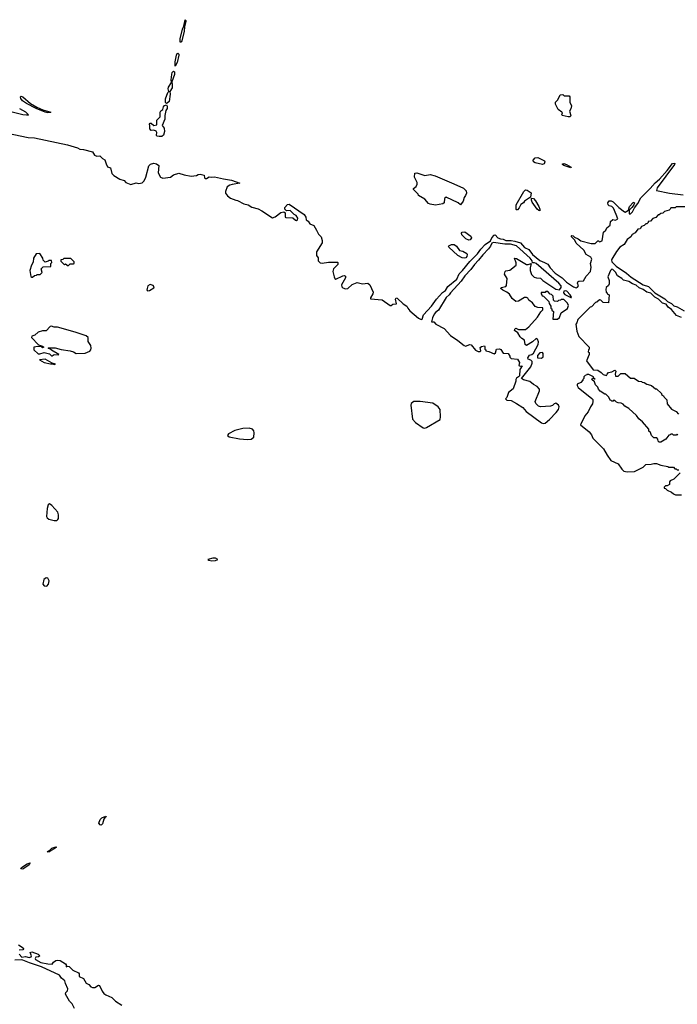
# Model space of a CAD drawing. Extents: x 2386897 to 2565480, y 579156 to 761880.
# Tile 133 of 191: x 2486810 to 2494188, y 688811 to 699861. Entities that reach past the tile are written whole.
import ezdxf

# ---------------------------------------------------------------- set-up
doc = ezdxf.new("R2010")
doc.units = 0

msp = doc.modelspace()

# ---------------------------------------------------------------- linework, layer by layer
at = {"layer": '0CON10XD'}
for points in [[(2488615, 699606), (2488612, 699611), (2488610, 699645), (2488636, 699755), (2488652, 699788), (2488665, 699861), (2488674, 699854), (2488675, 699840), (2488659, 699785), (2488655, 699728), (2488625, 699612), (2488615, 699606)], [(2488555, 699340), (2488555, 699390), (2488569, 699465), (2488575, 699480), (2488585, 699485), (2488594, 699475), (2488595, 699462), (2488575, 699380), (2488555, 699340)], [(2488455, 698922), (2488445, 698932), (2488446, 698974), (2488472, 699045), (2488482, 699055), (2488476, 699085), (2488479, 699105), (2488512, 699155), (2488508, 699185), (2488517, 699247), (2488522, 699268), (2488535, 699284), (2488546, 699276), (2488548, 699245), (2488517, 699165), (2488522, 699132), (2488519, 699095), (2488496, 699055), (2488498, 699025), (2488485, 698945), (2488465, 698923), (2488455, 698922)], [(2492965, 698770), (2492898, 698785), (2492891, 698795), (2492899, 698815), (2492894, 698824), (2492853, 698855), (2492820, 698915), (2492820, 698935), (2492848, 698962), (2492875, 699018), (2492905, 699020), (2492918, 699008), (2492975, 699008), (2492983, 698995), (2492981, 698935), (2493001, 698895), (2492995, 698860), (2492977, 698835), (2492994, 698786), (2492985, 698771), (2492965, 698770)], [(2487125, 698817), (2487095, 698824), (2486994, 698864), (2486885, 698920), (2486842, 698952), (2486824, 698975), (2486817, 698995), (2486825, 699003), (2486845, 698996), (2486932, 698922), (2487001, 698881), (2487070, 698850), (2487160, 698825), (2487155, 698820), (2487125, 698817)], [(2486808, 698865), (2486876, 698826), (2486908, 698795), (2486905, 698790), (2486885, 698789), (2486845, 698795), (2486500, 698880)], [(2488375, 698549), (2488350, 698555), (2488344, 698565), (2488347, 698597), (2488340, 698610), (2488315, 698621), (2488285, 698618), (2488268, 698635), (2488268, 698678), (2488262, 698685), (2488275, 698700), (2488285, 698700), (2488315, 698672), (2488348, 698682), (2488348, 698732), (2488385, 698770), (2488386, 698825), (2488395, 698840), (2488417, 698855), (2488424, 698885), (2488435, 698900), (2488455, 698904), (2488465, 698892), (2488466, 698866), (2488449, 698841), (2488438, 698785), (2488439, 698745), (2488410, 698675), (2488432, 698645), (2488433, 698605), (2488422, 698565), (2488405, 698552), (2488375, 698549)], [(2486578, 698605), (2486905, 698539), (2486977, 698535), (2487345, 698457), (2487457, 698425), (2487485, 698408), (2487525, 698404), (2487625, 698379), (2487650, 698340), (2487675, 698328), (2487710, 698335), (2487740, 698305), (2487765, 698290), (2487778, 698245), (2487795, 698210), (2487827, 698197), (2487843, 698135), (2487865, 698112), (2487933, 698073), (2487980, 698055), (2488000, 698035), (2488055, 698012), (2488115, 698032), (2488145, 698023), (2488185, 698031), (2488205, 698053), (2488225, 698093), (2488260, 698220), (2488279, 698241), (2488315, 698252), (2488346, 698245), (2488370, 698225), (2488365, 698142), (2488390, 698095), (2488415, 698081), (2488500, 698095), (2488535, 698120), (2488595, 698140), (2488655, 698120), (2488735, 698104), (2488795, 698113), (2488812, 698125), (2488835, 698128), (2488878, 698115), (2488882, 698085), (2488895, 698078), (2488905, 698078), (2488935, 698097), (2488965, 698093), (2488995, 698099), (2489095, 698077), (2489185, 698059), (2489280, 698025), (2489195, 698013), (2489166, 698004), (2489137, 697985), (2489117, 697935), (2489117, 697915), (2489140, 697885), (2489175, 697859), (2489235, 697834), (2489255, 697832), (2489325, 697793), (2489374, 697784), (2489415, 697757), (2489485, 697738), (2489525, 697718), (2489645, 697638), (2489675, 697647), (2489741, 697699), (2489774, 697704), (2489788, 697695), (2489790, 697645), (2489795, 697640), (2489875, 697638), (2489905, 697610), (2489915, 697608), (2489928, 697615), (2489932, 697635), (2489910, 697665), (2489890, 697675), (2489845, 697720), (2489805, 697717), (2489786, 697735), (2489786, 697755), (2489813, 697787), (2489835, 697791), (2490001, 697675), (2490022, 697645), (2490024, 697614), (2490045, 697602), (2490065, 697572), (2490110, 697550), (2490139, 697499), (2490163, 697453), (2490193, 697423), (2490204, 697385), (2490202, 697358), (2490140, 697255), (2490140, 697215), (2490157, 697187), (2490160, 697155), (2490182, 697132), (2490205, 697128), (2490275, 697140), (2490375, 697140), (2490380, 697135), (2490380, 697115), (2490332, 697065), (2490324, 697034), (2490337, 696975), (2490345, 696958), (2490355, 696951), (2490435, 696988), (2490455, 696990), (2490464, 696984), (2490467, 696965), (2490419, 696885), (2490424, 696865), (2490435, 696853), (2490465, 696841), (2490490, 696845), (2490542, 696888), (2490595, 696912), (2490655, 696898), (2490715, 696904), (2490739, 696885), (2490774, 696805), (2490773, 696785), (2490745, 696740), (2490745, 696730), (2490875, 696719), (2490965, 696653), (2490978, 696652), (2490995, 696670), (2491038, 696672), (2491028, 696725), (2491032, 696738), (2491045, 696736), (2491112, 696672), (2491154, 696645), (2491164, 696624), (2491186, 696595), (2491285, 696513), (2491315, 696498), (2491325, 696500), (2491342, 696548), (2491432, 696645), (2491486, 696724), (2491552, 696798), (2491587, 696823), (2491613, 696867), (2491715, 696950), (2491740, 697010), (2491780, 697045), (2491861, 697149), (2491947, 697233), (2491985, 697285), (2492033, 697337), (2492092, 697378), (2492108, 697415), (2492135, 697443), (2492145, 697446), (2492174, 697414), (2492205, 697402), (2492235, 697398), (2492265, 697385), (2492325, 697384), (2492366, 697374), (2492428, 697358), (2492475, 697306), (2492523, 697283), (2492564, 697225), (2492645, 697157), (2492698, 697138), (2492736, 697116), (2492761, 697075), (2492817, 697015), (2492896, 696966), (2492945, 696914), (2493025, 696862), (2493055, 696853), (2493069, 696861), (2493078, 696875), (2493068, 696905), (2493071, 696919), (2493084, 696926), (2493135, 696930), (2493165, 696982), (2493216, 697035), (2493221, 697085), (2493214, 697125), (2493230, 697175), (2493218, 697195), (2493167, 697225), (2493138, 697275), (2493052, 697352), (2493037, 697387), (2493000, 697425), (2493000, 697435), (2493005, 697440), (2493020, 697435), (2493035, 697420), (2493075, 697402), (2493105, 697380), (2493221, 697351), (2493265, 697350), (2493295, 697380), (2493305, 697380), (2493315, 697370), (2493345, 697380), (2493362, 697475), (2493385, 697500), (2493398, 697525), (2493436, 697554), (2493440, 697595), (2493465, 697618), (2493495, 697610), (2493520, 697625), (2493504, 697675), (2493471, 697745), (2493455, 697764), (2493425, 697772), (2493413, 697785), (2493410, 697805), (2493422, 697828), (2493445, 697828), (2493467, 697817), (2493534, 697754), (2493595, 697704), (2493605, 697702), (2493640, 697725), (2493653, 697765), (2493695, 697811), (2493705, 697812), (2493709, 697805), (2493701, 697785), (2493678, 697752), (2493648, 697725), (2493648, 697685), (2493655, 697678), (2493665, 697682), (2493685, 697704), (2493708, 697751), (2493745, 697800), (2493779, 697861), (2493885, 697965), (2493939, 698031), (2493988, 698072), (2494073, 698167)], [(2492675, 698237), (2492595, 698255), (2492574, 698265), (2492570, 698285), (2492595, 698310), (2492625, 698314), (2492697, 698277), (2492701, 698265), (2492695, 698244), (2492675, 698237)], [(2492995, 698200), (2492917, 698225), (2492902, 698235), (2492900, 698245), (2492915, 698247), (2492945, 698236), (2492998, 698205), (2492995, 698200)], [(2494073, 698167), (2494135, 698248), (2494162, 698252), (2494158, 698235), (2493964, 697975), (2493954, 697944), (2494100, 697915), (2494255, 697896)], [(2491475, 697781), (2491415, 697790), (2491395, 697800), (2491356, 697846), (2491285, 697890), (2491280, 697905), (2491230, 697955), (2491230, 697965), (2491259, 697991), (2491269, 698015), (2491268, 698035), (2491238, 698095), (2491245, 698140), (2491265, 698142), (2491355, 698112), (2491415, 698123), (2491470, 698110), (2491681, 698021), (2491789, 697969), (2491819, 697939), (2491822, 697915), (2491813, 697887), (2491797, 697865), (2491786, 697825), (2491755, 697783), (2491728, 697805), (2491595, 697870), (2491577, 697855), (2491572, 697805), (2491556, 697794), (2491475, 697781)], [(2492385, 697727), (2492382, 697732), (2492379, 697785), (2492468, 697935), (2492485, 697951), (2492505, 697949), (2492549, 697919), (2492541, 697869), (2492472, 697825), (2492461, 697805), (2492434, 697786), (2492415, 697748), (2492395, 697728), (2492385, 697727)], [(2492645, 697718), (2492635, 697719), (2492615, 697736), (2492561, 697815), (2492551, 697835), (2492553, 697857), (2492575, 697854), (2492599, 697829), (2492636, 697765), (2492646, 697734), (2492645, 697718)], [(2494325, 697760), (2494175, 697760), (2494165, 697750), (2494115, 697750), (2494110, 697735), (2494097, 697723), (2494043, 697707), (2494025, 697690), (2494003, 697687), (2493985, 697670), (2493975, 697670), (2493948, 697642), (2493915, 697630), (2493888, 697602), (2493862, 697598), (2493860, 697585), (2493848, 697572), (2493835, 697570), (2493815, 697550), (2493785, 697540), (2493770, 697515), (2493745, 697510), (2493715, 697470), (2493681, 697449), (2493666, 697424), (2493627, 697393), (2493593, 697337), (2493545, 697308), (2493505, 697259), (2493454, 697175), (2493450, 697165), (2493454, 697145), (2493504, 697095), (2493618, 697015), (2493670, 696970), (2493804, 696884), (2493866, 696866), (2493937, 696797), (2494049, 696729), (2494079, 696699), (2494125, 696675), (2494151, 696651), (2494185, 696639), (2494264, 696595)], [(2491848, 697388), (2491815, 697402), (2491772, 697445), (2491768, 697465), (2491774, 697476), (2491805, 697480), (2491873, 697433), (2491880, 697415), (2491865, 697390), (2491848, 697388)], [(2492685, 695329), (2492705, 695333), (2492756, 695375), (2492828, 695452), (2492855, 695487), (2492864, 695515), (2492857, 695537), (2492825, 695558), (2492805, 695550), (2492788, 695532), (2492766, 695524), (2492655, 695518), (2492630, 695525), (2492600, 695555), (2492593, 695575), (2492644, 695695), (2492644, 695715), (2492616, 695745), (2492576, 695766), (2492535, 695802), (2492461, 695821), (2492440, 695835), (2492544, 695965), (2492560, 696005), (2492560, 696025), (2492545, 696042), (2492515, 696050), (2492512, 696065), (2492530, 696095), (2492557, 696103), (2492575, 696120), (2492629, 696215), (2492632, 696245), (2492618, 696275), (2492605, 696282), (2492565, 696247), (2492495, 696203), (2492483, 696215), (2492472, 696265), (2492445, 696282), (2492425, 696302), (2492398, 696348), (2492360, 696375), (2492365, 696390), (2492375, 696398), (2492405, 696386), (2492484, 696386), (2492521, 696415), (2492618, 696522), (2492657, 696583), (2492680, 696605), (2492678, 696628), (2492625, 696630), (2492595, 696642), (2492563, 696683), (2492524, 696714), (2492510, 696735), (2492495, 696742), (2492475, 696742), (2492405, 696703), (2492375, 696699), (2492334, 696734), (2492305, 696780), (2492275, 696803), (2492230, 696825), (2492210, 696845), (2492213, 696857), (2492264, 696866), (2492272, 696878), (2492279, 696955), (2492250, 697005), (2492258, 697035), (2492265, 697042), (2492308, 697052), (2492380, 697105), (2492382, 697132), (2492360, 697185), (2492385, 697180), (2492495, 697114), (2492516, 697114), (2492550, 697125), (2492536, 697075), (2492537, 697047), (2492553, 697003), (2492581, 696971), (2492607, 696963), (2492655, 696960), (2492680, 696935), (2492825, 696836), (2492865, 696829), (2492886, 696854), (2492886, 696875), (2492859, 696905), (2492604, 697125), (2492585, 697134), (2492562, 697132), (2492559, 697155), (2492539, 697185), (2492385, 697323), (2492315, 697341), (2492252, 697342), (2492125, 697361), (2492107, 697353), (2492092, 697318), (2492070, 697290), (2492005, 697222), (2491959, 697161), (2491913, 697115), (2491872, 697059), (2491804, 696985), (2491762, 696928), (2491645, 696796), (2491628, 696772), (2491595, 696745), (2491507, 696603), (2491475, 696577), (2491460, 696555), (2491440, 696515), (2491432, 696472), (2491455, 696470), (2491480, 696445), (2491574, 696394), (2491645, 696318), (2491725, 696262), (2491795, 696203), (2491815, 696199), (2491855, 696216), (2491875, 696214), (2491923, 696153), (2491955, 696136), (2491975, 696138), (2491982, 696145), (2491978, 696182), (2491990, 696195), (2492025, 696200), (2492030, 696195), (2492030, 696165), (2492040, 696155), (2492040, 696145), (2492075, 696138), (2492135, 696112), (2492147, 696123), (2492160, 696165), (2492195, 696168), (2492209, 696159), (2492235, 696120), (2492290, 696115), (2492310, 696085), (2492310, 696075), (2492325, 696060), (2492395, 696050), (2492418, 696015), (2492412, 695982), (2492425, 695972), (2492448, 695978), (2492423, 695937), (2492417, 695863), (2492408, 695852), (2492385, 695840), (2492378, 695825), (2492377, 695803), (2492345, 695720), (2492294, 695676), (2492277, 695623), (2492260, 695605), (2492275, 695590), (2492325, 695588), (2492385, 695554), (2492455, 695509), (2492494, 695464), (2492665, 695338), (2492685, 695329)], [(2491795, 697184), (2491775, 697188), (2491724, 697214), (2491625, 697308), (2491620, 697315), (2491623, 697325), (2491655, 697340), (2491685, 697338), (2491709, 697319), (2491745, 697270), (2491782, 697262), (2491826, 697236), (2491832, 697225), (2491827, 697205), (2491815, 697190), (2491795, 697184)], [(2486945, 696970), (2486955, 696972), (2486975, 696990), (2486997, 696993), (2487005, 697000), (2487038, 697002), (2487060, 697025), (2487050, 697065), (2487072, 697088), (2487158, 697092), (2487160, 697125), (2487170, 697135), (2487168, 697158), (2487135, 697160), (2487128, 697152), (2487095, 697140), (2487072, 697162), (2487070, 697185), (2487036, 697236), (2486995, 697232), (2486964, 697185), (2486959, 697141), (2486941, 697105), (2486924, 697045), (2486935, 696980), (2486945, 696970)], [(2487355, 697100), (2487375, 697120), (2487415, 697120), (2487420, 697125), (2487420, 697145), (2487385, 697180), (2487305, 697180), (2487295, 697170), (2487272, 697168), (2487272, 697152), (2487312, 697112), (2487325, 697120), (2487355, 697100)], [(2494235, 696518), (2494180, 696540), (2494125, 696610), (2494085, 696635), (2494065, 696670), (2494022, 696681), (2493978, 696725), (2493936, 696746), (2493891, 696791), (2493845, 696803), (2493805, 696835), (2493762, 696852), (2493725, 696883), (2493686, 696896), (2493645, 696922), (2493585, 696939), (2493565, 696958), (2493516, 696986), (2493495, 697027), (2493465, 697059), (2493455, 697060), (2493438, 697045), (2493410, 696975), (2493422, 696935), (2493422, 696898), (2493415, 696880), (2493390, 696855), (2493388, 696835), (2493390, 696805), (2493400, 696795), (2493400, 696785), (2493422, 696772), (2493418, 696682), (2493355, 696688), (2493330, 696715), (2493315, 696717), (2493285, 696690), (2493272, 696688), (2493225, 696640), (2493210, 696635), (2493072, 696495), (2493062, 696458), (2493050, 696445), (2493062, 696365), (2493082, 696305), (2493198, 696185), (2493200, 696165), (2493193, 696157), (2493190, 696135), (2493200, 696125), (2493200, 696105), (2493171, 696031), (2493243, 695933), (2493297, 695927), (2493333, 695903), (2493355, 695878), (2493395, 695870), (2493400, 695885), (2493415, 695900), (2493452, 695908), (2493488, 695928), (2493498, 695918), (2493490, 695885), (2493495, 695860), (2493525, 695860), (2493555, 695890), (2493605, 695890), (2493665, 695840), (2493705, 695840), (2493753, 695803), (2493785, 695800), (2493793, 695793), (2493815, 695790), (2493845, 695770), (2493862, 695768), (2493897, 695757), (2493945, 695720), (2493955, 695720), (2494010, 695665), (2494010, 695655), (2494035, 695640), (2494040, 695625), (2494070, 695595), (2494075, 695550), (2494125, 695492), (2494174, 695464), (2494202, 695435)], [(2488245, 696818), (2488265, 696822), (2488315, 696852), (2488317, 696865), (2488309, 696879), (2488275, 696889), (2488248, 696875), (2488235, 696830), (2488245, 696818)], [(2492792, 696502), (2492845, 696502), (2492865, 696520), (2492887, 696573), (2492955, 696620), (2492968, 696655), (2492955, 696680), (2492915, 696720), (2492885, 696720), (2492878, 696712), (2492855, 696710), (2492845, 696700), (2492812, 696702), (2492800, 696715), (2492795, 696760), (2492778, 696778), (2492762, 696782), (2492735, 696810), (2492715, 696810), (2492705, 696800), (2492662, 696798), (2492660, 696785), (2492670, 696775), (2492672, 696762), (2492688, 696758), (2492748, 696698), (2492750, 696675), (2492770, 696645), (2492770, 696625), (2492780, 696615), (2492782, 696602), (2492800, 696585), (2492792, 696502)], [(2492995, 696742), (2493000, 696745), (2492998, 696755), (2492987, 696775), (2492947, 696815), (2492935, 696820), (2492917, 696813), (2492912, 696795), (2492925, 696778), (2492995, 696742)], [(2487175, 696090), (2487198, 696102), (2487245, 696100), (2487250, 696105), (2487165, 696152), (2487148, 696168), (2487135, 696170), (2487130, 696175), (2487135, 696180), (2487208, 696178), (2487275, 696159), (2487375, 696146), (2487414, 696134), (2487445, 696114), (2487545, 696118), (2487595, 696142), (2487608, 696155), (2487610, 696175), (2487606, 696205), (2487578, 696248), (2487577, 696295), (2487555, 696314), (2487433, 696355), (2487235, 696410), (2487195, 696409), (2487165, 696421), (2487153, 696417), (2487105, 696371), (2487065, 696368), (2487015, 696353), (2486980, 696320), (2486945, 696310), (2486943, 696293), (2487021, 696211), (2487065, 696198), (2487080, 696185), (2487065, 696180), (2487055, 696190), (2487005, 696192), (2486975, 696188), (2486970, 696185), (2486970, 696155), (2487015, 696112), (2487035, 696112), (2487085, 696128), (2487145, 696110), (2487165, 696090), (2487175, 696090)], [(2487205, 695990), (2487210, 695995), (2487175, 696008), (2487095, 696052), (2487030, 696045), (2487085, 696013), (2487155, 695998), (2487175, 696000), (2487205, 695990)], [(2492665, 696063), (2492682, 696078), (2492682, 696115), (2492675, 696128), (2492645, 696122), (2492618, 696092), (2492620, 696065), (2492665, 696063)], [(2494195, 695200), (2494185, 695210), (2494175, 695200), (2494145, 695200), (2494135, 695210), (2494115, 695210), (2494108, 695202), (2494095, 695200), (2494060, 695155), (2494005, 695120), (2493985, 695120), (2493972, 695132), (2493970, 695155), (2493958, 695168), (2493925, 695170), (2493900, 695195), (2493888, 695228), (2493870, 695245), (2493870, 695265), (2493799, 695349), (2493755, 695380), (2493729, 695419), (2493646, 695496), (2493600, 695525), (2493580, 695545), (2493557, 695557), (2493525, 695562), (2493505, 695570), (2493487, 695587), (2493475, 695590), (2493468, 695582), (2493455, 695580), (2493448, 695588), (2493435, 695590), (2493420, 695625), (2493385, 695660), (2493375, 695660), (2493322, 695692), (2493303, 695713), (2493297, 695737), (2493272, 695765), (2493258, 695798), (2493230, 695825), (2493235, 695840), (2493250, 695840), (2493255, 695830), (2493268, 695832), (2493250, 695840), (2493248, 695855), (2493195, 695880), (2493175, 695880), (2493168, 695872), (2493155, 695870), (2493140, 695855), (2493140, 695835), (2493130, 695825), (2493130, 695815), (2493105, 695790), (2493065, 695770), (2493064, 695755), (2493077, 695735), (2493230, 695610), (2493239, 695599), (2493242, 695575), (2493238, 695552), (2493215, 695518), (2493190, 695460), (2493152, 695415), (2493102, 695315), (2493198, 695235), (2493224, 695204), (2493242, 695165), (2493362, 695045), (2493400, 694975), (2493444, 694914), (2493525, 694877), (2493566, 694816), (2493590, 694795), (2493625, 694788), (2493709, 694791), (2493805, 694840), (2493835, 694868), (2493895, 694872), (2493925, 694882), (2493955, 694882), (2494005, 694862), (2494082, 694848), (2494095, 694840), (2494145, 694840), (2494162, 694822), (2494175, 694820), (2494185, 694810), (2494205, 694810)], [(2491355, 695276), (2491375, 695284), (2491526, 695374), (2491533, 695405), (2491527, 695485), (2491504, 695515), (2491445, 695558), (2491302, 695578), (2491231, 695575), (2491204, 695555), (2491199, 695535), (2491218, 695378), (2491252, 695342), (2491335, 695280), (2491355, 695276)], [(2489365, 695150), (2489405, 695153), (2489437, 695175), (2489440, 695225), (2489435, 695248), (2489420, 695265), (2489386, 695276), (2489315, 695273), (2489225, 695250), (2489153, 695215), (2489141, 695195), (2489161, 695181), (2489275, 695159), (2489365, 695150)], [(2494220, 694775), (2494150, 694705), (2494110, 694685), (2494102, 694675), (2494100, 694645), (2494075, 694630), (2494055, 694630), (2494040, 694615), (2494042, 694602), (2494055, 694600), (2494075, 694580), (2494125, 694560), (2494145, 694540), (2494168, 694528), (2494235, 694530)], [(2487225, 694240), (2487239, 694251), (2487244, 694265), (2487244, 694305), (2487237, 694335), (2487170, 694410), (2487145, 694428), (2487130, 694415), (2487118, 694375), (2487112, 694285), (2487119, 694269), (2487137, 694256), (2487195, 694240), (2487225, 694240)], [(2488965, 693789), (2489005, 693793), (2489032, 693805), (2489005, 693818), (2488975, 693819), (2488920, 693805), (2488930, 693795), (2488965, 693789)], [(2487115, 693504), (2487131, 693525), (2487139, 693565), (2487125, 693592), (2487105, 693596), (2487080, 693580), (2487070, 693525), (2487086, 693506), (2487115, 693504)], [(2487725, 690821), (2487712, 690825), (2487699, 690845), (2487712, 690885), (2487730, 690905), (2487775, 690922), (2487780, 690915), (2487769, 690911), (2487752, 690888), (2487740, 690835), (2487725, 690821)], [(2487127, 690517), (2487121, 690525), (2487149, 690541), (2487172, 690565), (2487215, 690578), (2487222, 690575), (2487198, 690555), (2487161, 690539), (2487145, 690521), (2487127, 690517)], [(2486845, 690329), (2486823, 690333), (2486830, 690345), (2486895, 690386), (2486928, 690398), (2486914, 690375), (2486855, 690334), (2486845, 690329)], [(2486795, 689479), (2486847, 689445), (2486852, 689435), (2486846, 689424), (2486805, 689418)], [(2487424, 688764), (2487400, 688815), (2487370, 688845), (2487324, 688925), (2487329, 688945), (2487346, 688964), (2487348, 688985), (2487322, 689045), (2487316, 689075), (2487277, 689105), (2487257, 689137), (2487055, 689233), (2486918, 689275), (2486845, 689305), (2486825, 689310), (2486755, 689305)], [(2486802, 689375), (2486835, 689340), (2486875, 689349), (2486915, 689337), (2486937, 689345), (2486943, 689355), (2486928, 689392), (2486945, 689400), (2487018, 689375), (2487037, 689357), (2487020, 689345), (2486991, 689339), (2486982, 689325), (2486988, 689315), (2487045, 689279), (2487125, 689264), (2487175, 689262), (2487188, 689285), (2487215, 689304), (2487235, 689308), (2487265, 689304), (2487323, 689265), (2487330, 689255), (2487332, 689232), (2487345, 689240), (2487365, 689237), (2487406, 689196), (2487469, 689165), (2487476, 689155), (2487478, 689125), (2487525, 689102), (2487555, 689048), (2487585, 689033), (2487606, 689006), (2487625, 688999), (2487651, 688999), (2487695, 689028), (2487705, 689022), (2487735, 688957), (2487755, 688931), (2487776, 688916), (2487845, 688886), (2487885, 688846), (2487955, 688801)]]:
    msp.add_lwpolyline(points, dxfattribs=at)

doc.saveas('drawing.dxf')
